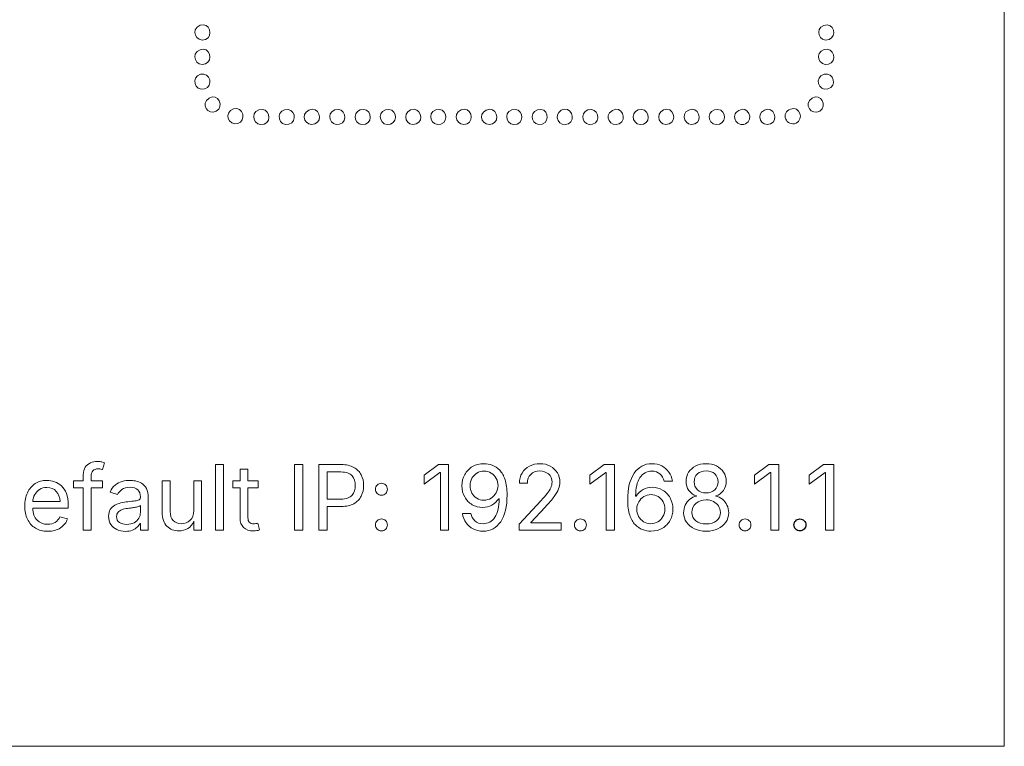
# Model space of a CAD drawing. Header units: millimetres. Extents: x -47.2 to 43.8, y -41.7 to 28.3.
# Tile 8 of 15: x 20.7 to 43.8, y -41.7 to -24.6. Entities that reach past the tile are written whole.
import ezdxf

# ---------------------------------------------------------------- set-up
doc = ezdxf.new("R2010")
doc.units = ezdxf.units.MM
doc.header["$MEASUREMENT"] = 0
doc.layers.add('Layer 1', color=7, linetype='Continuous')

msp = doc.modelspace()

# ---------------------------------------------------------------- linework, layer by layer
at = {"layer": 'Layer 1', "color": 240, "lineweight": 9}
msp.add_lwpolyline([(-47.2213, -41.6623), (43.7787, -41.6623), (43.7787, 28.3377), (-47.2213, 28.3377), (-47.2213, -41.6623)], close=True, dxfattribs=at)
at = {"layer": 'Layer 1', "lineweight": 9}
for points, knots in [([(24.9076, -24.7535), (24.6625, -24.8508), (24.8108, -25.1696), (25.0309, -25.0867), (25.2305, -25.0115), (25.1218, -24.6685), (24.9076, -24.7535)], [0, 0, 0, 0, 0.5, 0.5, 0.5, 1, 1, 1, 1]), ([(39.5405, -24.756), (39.3248, -24.8288), (39.4279, -25.1732), (39.6656, -25.0884), (39.8605, -25.0189), (39.784, -24.6737), (39.5405, -24.756)], [0, 0, 0, 0, 0.5, 0.5, 0.5, 1, 1, 1, 1]), ([(24.9061, -25.3268), (24.6661, -25.4174), (24.8092, -25.7434), (25.0285, -25.6605), (25.223, -25.5869), (25.1332, -25.241), (24.9061, -25.3268)], [0, 0, 0, 0, 0.5, 0.5, 0.5, 1, 1, 1, 1]), ([(39.55, -25.325), (39.3182, -25.401), (39.4271, -25.725), (39.6522, -25.6654), (39.8683, -25.6081), (39.7757, -25.2511), (39.55, -25.325)], [0, 0, 0, 0, 0.5, 0.5, 0.5, 1, 1, 1, 1]), ([(24.9165, -25.9031), (24.6832, -25.9686), (24.777, -26.3041), (25.0084, -26.247), (25.2303, -26.1922), (25.1442, -25.8392), (24.9165, -25.9031)], [0, 0, 0, 0, 0.5, 0.5, 0.5, 1, 1, 1, 1]), ([(39.5485, -25.9033), (39.3115, -25.9679), (39.4129, -26.3048), (39.6386, -26.247), (39.8616, -26.1899), (39.7766, -25.8412), (39.5485, -25.9033)], [0, 0, 0, 0, 0.5, 0.5, 0.5, 1, 1, 1, 1]), ([(25.1158, -26.4603), (24.8992, -26.5934), (25.0892, -26.8735), (25.2861, -26.7702), (25.4796, -26.6686), (25.3281, -26.3299), (25.1158, -26.4603)], [0, 0, 0, 0, 0.5, 0.5, 0.5, 1, 1, 1, 1]), ([(39.2678, -26.4615), (39.0459, -26.6077), (39.2575, -26.8789), (39.4465, -26.7655), (39.6393, -26.6498), (39.468, -26.3296), (39.2678, -26.4615)], [0, 0, 0, 0, 0.5, 0.5, 0.5, 1, 1, 1, 1]), ([(25.6907, -26.7162), (25.45, -26.7952), (25.5666, -27.1202), (25.7915, -27.0568), (26.0013, -26.9976), (25.919, -26.6413), (25.6907, -26.7162)], [0, 0, 0, 0, 0.5, 0.5, 0.5, 1, 1, 1, 1]), ([(26.2855, -26.7364), (26.0631, -26.8071), (26.1714, -27.1506), (26.4076, -27.0698), (26.6107, -27.0004), (26.5196, -26.662), (26.2855, -26.7364)], [0, 0, 0, 0, 0.5, 0.5, 0.5, 1, 1, 1, 1]), ([(26.8886, -26.7352), (26.6711, -26.801), (26.7505, -27.1318), (26.9879, -27.0747), (27.2028, -27.023), (27.1333, -26.6612), (26.8886, -26.7352)], [0, 0, 0, 0, 0.5, 0.5, 0.5, 1, 1, 1, 1]), ([(27.4587, -26.7416), (27.2377, -26.8418), (27.38, -27.1559), (27.6014, -27.0674), (27.8027, -26.9869), (27.6858, -26.6386), (27.4587, -26.7416)], [0, 0, 0, 0, 0.5, 0.5, 0.5, 1, 1, 1, 1]), ([(28.0708, -26.7358), (27.8462, -26.8066), (27.9568, -27.1407), (28.1747, -27.0759), (28.3962, -27.0102), (28.3092, -26.6607), (28.0708, -26.7358)], [0, 0, 0, 0, 0.5, 0.5, 0.5, 1, 1, 1, 1]), ([(28.6636, -26.7376), (28.4427, -26.8135), (28.5511, -27.1464), (28.785, -27.071), (28.9896, -27.005), (28.9042, -26.6549), (28.6636, -26.7376)], [0, 0, 0, 0, 0.5, 0.5, 0.5, 1, 1, 1, 1]), ([(29.2534, -26.7369), (29.0325, -26.8103), (29.1394, -27.1491), (29.3768, -27.07), (29.5731, -27.0046), (29.4962, -26.6564), (29.2534, -26.7369)], [0, 0, 0, 0, 0.5, 0.5, 0.5, 1, 1, 1, 1]), ([(29.8462, -26.7385), (29.6258, -26.8214), (29.7477, -27.1572), (29.9786, -27.0681), (30.177, -26.9915), (30.0762, -26.652), (29.8462, -26.7385)], [0, 0, 0, 0, 0.5, 0.5, 0.5, 1, 1, 1, 1]), ([(30.4365, -26.738), (30.2212, -26.8129), (30.3209, -27.1444), (30.5576, -27.0716), (30.7654, -27.0077), (30.6797, -26.6534), (30.4365, -26.738)], [0, 0, 0, 0, 0.5, 0.5, 0.5, 1, 1, 1, 1]), ([(31.0284, -26.739), (30.8055, -26.833), (30.9455, -27.163), (31.1712, -27.065), (31.3642, -26.9811), (31.2541, -26.6438), (31.0284, -26.739)], [0, 0, 0, 0, 0.5, 0.5, 0.5, 1, 1, 1, 1]), ([(31.6223, -26.7423), (31.3998, -26.8437), (31.5465, -27.1542), (31.7644, -27.0676), (31.9677, -26.9868), (31.8487, -26.639), (31.6223, -26.7423)], [0, 0, 0, 0, 0.5, 0.5, 0.5, 1, 1, 1, 1]), ([(32.2215, -26.7372), (31.9985, -26.8135), (32.1108, -27.1481), (32.3444, -27.0703), (32.544, -27.0038), (32.4622, -26.6548), (32.2215, -26.7372)], [0, 0, 0, 0, 0.5, 0.5, 0.5, 1, 1, 1, 1]), ([(32.824, -26.7356), (32.6018, -26.8059), (32.7008, -27.1432), (32.9355, -27.0721), (33.1424, -27.0095), (33.06, -26.661), (32.824, -26.7356)], [0, 0, 0, 0, 0.5, 0.5, 0.5, 1, 1, 1, 1]), ([(33.3815, -26.744), (33.178, -26.8618), (33.3354, -27.1641), (33.5473, -27.0641), (33.7472, -26.9697), (33.5975, -26.6191), (33.3815, -26.744)], [0, 0, 0, 0, 0.5, 0.5, 0.5, 1, 1, 1, 1]), ([(34.0069, -26.7366), (33.7898, -26.8059), (33.883, -27.1369), (34.1176, -27.0732), (34.3305, -27.0154), (34.2473, -26.6599), (34.0069, -26.7366)], [0, 0, 0, 0, 0.5, 0.5, 0.5, 1, 1, 1, 1]), ([(34.5817, -26.7487), (34.358, -26.8808), (34.5468, -27.1568), (34.7418, -27.0631), (34.9415, -26.9671), (34.7952, -26.6227), (34.5817, -26.7487)], [0, 0, 0, 0, 0.5, 0.5, 0.5, 1, 1, 1, 1]), ([(35.1895, -26.7376), (34.9704, -26.8135), (35.0766, -27.1461), (35.3118, -27.071), (35.5152, -27.0061), (35.4233, -26.6566), (35.1895, -26.7376)], [0, 0, 0, 0, 0.5, 0.5, 0.5, 1, 1, 1, 1]), ([(35.7818, -26.7389), (35.562, -26.8307), (35.6898, -27.1516), (35.9142, -27.0686), (36.1168, -26.9937), (36.0104, -26.6434), (35.7818, -26.7389)], [0, 0, 0, 0, 0.5, 0.5, 0.5, 1, 1, 1, 1]), ([(36.375, -26.7415), (36.153, -26.8399), (36.296, -27.157), (36.5175, -27.0669), (36.7132, -26.9874), (36.6001, -26.6416), (36.375, -26.7415)], [0, 0, 0, 0, 0.5, 0.5, 0.5, 1, 1, 1, 1]), ([(36.9746, -26.7368), (36.7548, -26.8079), (36.8572, -27.1484), (37.097, -27.0705), (37.297, -27.0056), (37.2175, -26.6581), (36.9746, -26.7368)], [0, 0, 0, 0, 0.5, 0.5, 0.5, 1, 1, 1, 1]), ([(37.5493, -26.7492), (37.485, -26.7887), (37.415, -26.8547), (37.4643, -26.9732), (37.4971, -27.0517), (37.599, -27.1155), (37.7086, -27.0636), (37.9152, -26.9657), (37.7572, -26.6216), (37.5493, -26.7492)], [0, 0, 0, 0, 0.3333333, 0.3333333, 0.3333333, 0.6666667, 0.6666667, 0.6666667, 1, 1, 1, 1]), ([(38.1482, -26.7423), (37.9278, -26.8436), (38.0711, -27.1541), (38.2904, -27.0677), (38.4919, -26.9882), (38.3764, -26.6373), (38.1482, -26.7423)], [0, 0, 0, 0, 0.5, 0.5, 0.5, 1, 1, 1, 1]), ([(38.7601, -26.7206), (38.6485, -26.7637), (38.6116, -26.8527), (38.6493, -26.9533), (38.6802, -27.0354), (38.7839, -27.0958), (38.8913, -27.0488), (39.0863, -26.9634), (38.9762, -26.6372), (38.7601, -26.7206)], [0, 0, 0, 0, 0.3333333, 0.3333333, 0.3333333, 0.6666667, 0.6666667, 0.6666667, 1, 1, 1, 1]), ([(22.6154, -35.4408), (22.6154, -35.4408), (22.6154, -35.5999), (22.6154, -35.5999), (22.6154, -35.5999), (22.3487, -35.5999), (22.3487, -35.5999), (22.3487, -35.5999), (22.3487, -36.5962), (22.3487, -36.5962), (22.3487, -36.5962), (22.1628, -36.5962), (22.1628, -36.5962), (22.1628, -36.5962), (22.1628, -35.5999), (22.1628, -35.5999), (22.1628, -35.5999), (21.9356, -35.5999), (21.9356, -35.5999), (21.9356, -35.5999), (21.9356, -35.4408), (21.9356, -35.4408), (21.9356, -35.4408), (22.1628, -35.4408), (22.1628, -35.4408), (22.1628, -35.4408), (22.1628, -35.2867), (22.1628, -35.2867), (22.1628, -35.22), (22.1787, -35.1639), (22.2097, -35.1191), (22.2411, -35.0743), (22.282, -35.0408), (22.3325, -35.0178), (22.3826, -34.9953), (22.4359, -34.984), (22.4916, -34.984), (22.5357, -34.984), (22.572, -34.9875), (22.601, -34.9946), (22.6299, -35.002), (22.6514, -35.0087), (22.6652, -35.015), (22.6652, -35.015), (22.6133, -35.1741), (22.6133, -35.1741), (22.6038, -35.1706), (22.5914, -35.1667), (22.5759, -35.1628), (22.5604, -35.1586), (22.5396, -35.1565), (22.5131, -35.1565), (22.456, -35.1565), (22.4143, -35.171), (22.3882, -35.2002), (22.3621, -35.2295), (22.3487, -35.2722), (22.3487, -35.3279), (22.3487, -35.3279), (22.3487, -35.4408), (22.3487, -35.4408), (22.3487, -35.4408), (22.6154, -35.4408), (22.6154, -35.4408)], [0, 0, 0, 0, 0.047619, 0.047619, 0.047619, 0.0952381, 0.0952381, 0.0952381, 0.1428571, 0.1428571, 0.1428571, 0.1904762, 0.1904762, 0.1904762, 0.2380952, 0.2380952, 0.2380952, 0.2857143, 0.2857143, 0.2857143, 0.3333333, 0.3333333, 0.3333333, 0.3809524, 0.3809524, 0.3809524, 0.4285714, 0.4285714, 0.4285714, 0.4761905, 0.4761905, 0.4761905, 0.5238095, 0.5238095, 0.5238095, 0.5714286, 0.5714286, 0.5714286, 0.6190476, 0.6190476, 0.6190476, 0.6666667, 0.6666667, 0.6666667, 0.7142857, 0.7142857, 0.7142857, 0.7619048, 0.7619048, 0.7619048, 0.8095238, 0.8095238, 0.8095238, 0.8571429, 0.8571429, 0.8571429, 0.9047619, 0.9047619, 0.9047619, 0.952381, 0.952381, 0.952381, 1, 1, 1, 1]), ([(25.4547, -35.0563), (25.4547, -35.0563), (25.4547, -36.5962), (25.4547, -36.5962), (25.4547, -36.5962), (25.2687, -36.5962), (25.2687, -36.5962), (25.2687, -36.5962), (25.2687, -35.0563), (25.2687, -35.0563), (25.2687, -35.0563), (25.4547, -35.0563), (25.4547, -35.0563)], [0, 0, 0, 0, 0.25, 0.25, 0.25, 0.5, 0.5, 0.5, 0.75, 0.75, 0.75, 1, 1, 1, 1]), ([(27.3194, -35.0563), (27.3194, -35.0563), (27.3194, -36.5962), (27.3194, -36.5962), (27.3194, -36.5962), (27.1229, -36.5962), (27.1229, -36.5962), (27.1229, -36.5962), (27.1229, -35.0563), (27.1229, -35.0563), (27.1229, -35.0563), (27.3194, -35.0563), (27.3194, -35.0563)], [0, 0, 0, 0, 0.25, 0.25, 0.25, 0.5, 0.5, 0.5, 0.75, 0.75, 0.75, 1, 1, 1, 1]), ([(27.6912, -36.5962), (27.6912, -36.5962), (27.6912, -35.0563), (27.6912, -35.0563), (27.6912, -35.0563), (28.2186, -35.0563), (28.2186, -35.0563), (28.3382, -35.0563), (28.437, -35.0782), (28.5146, -35.1219), (28.5922, -35.1657), (28.6497, -35.2242), (28.6871, -35.298), (28.7249, -35.3717), (28.7436, -35.4546), (28.7436, -35.546), (28.7436, -35.6377), (28.7249, -35.7209), (28.6871, -35.795), (28.6497, -35.8695), (28.5922, -35.9287), (28.515, -35.9728), (28.4381, -36.0169), (28.3393, -36.0392), (28.2193, -36.0392), (28.2193, -36.0392), (27.8877, -36.0392), (27.8877, -36.0392), (27.8877, -36.0392), (27.8877, -36.5962), (27.8877, -36.5962), (27.8877, -36.5962), (27.6912, -36.5962), (27.6912, -36.5962)], [0, 0, 0, 0, 0.0909091, 0.0909091, 0.0909091, 0.1818182, 0.1818182, 0.1818182, 0.2727273, 0.2727273, 0.2727273, 0.3636364, 0.3636364, 0.3636364, 0.4545455, 0.4545455, 0.4545455, 0.5454545, 0.5454545, 0.5454545, 0.6363636, 0.6363636, 0.6363636, 0.7272727, 0.7272727, 0.7272727, 0.8181818, 0.8181818, 0.8181818, 0.9090909, 0.9090909, 0.9090909, 1, 1, 1, 1]), ([(30.7376, -35.0563), (30.7376, -35.0563), (30.7376, -36.5962), (30.7376, -36.5962), (30.7376, -36.5962), (30.5442, -36.5962), (30.5442, -36.5962), (30.5442, -36.5962), (30.5442, -35.238), (30.5442, -35.238), (30.5442, -35.238), (30.534, -35.238), (30.534, -35.238), (30.534, -35.238), (30.1618, -35.5142), (30.1618, -35.5142), (30.1618, -35.5142), (30.1618, -35.3032), (30.1618, -35.3032), (30.1618, -35.3032), (30.4966, -35.0563), (30.4966, -35.0563), (30.4966, -35.0563), (30.7376, -35.0563), (30.7376, -35.0563)], [0, 0, 0, 0, 0.125, 0.125, 0.125, 0.25, 0.25, 0.25, 0.375, 0.375, 0.375, 0.5, 0.5, 0.5, 0.625, 0.625, 0.625, 0.75, 0.75, 0.75, 0.875, 0.875, 0.875, 1, 1, 1, 1]), ([(31.5469, -36.617), (31.4594, -36.617), (31.3814, -36.5997), (31.3133, -36.5652), (31.2449, -36.5306), (31.1891, -36.4826), (31.1458, -36.4205), (31.1024, -36.3584), (31.0745, -36.2865), (31.0621, -36.2046), (31.0621, -36.2046), (31.2562, -36.2046), (31.2562, -36.2046), (31.272, -36.2727), (31.3042, -36.3295), (31.3525, -36.375), (31.4008, -36.4205), (31.4654, -36.4431), (31.5469, -36.4431), (31.664, -36.4431), (31.7564, -36.3919), (31.8242, -36.2896), (31.8922, -36.1873), (31.9261, -36.043), (31.9261, -35.8561), (31.9261, -35.8561), (31.9138, -35.8561), (31.9138, -35.8561), (31.8725, -35.9189), (31.8189, -35.969), (31.7536, -36.006), (31.688, -36.0434), (31.615, -36.0617), (31.5342, -36.0617), (31.446, -36.0617), (31.3652, -36.0399), (31.2915, -35.9961), (31.2177, -35.9524), (31.1588, -35.892), (31.1151, -35.8155), (31.0713, -35.7386), (31.0494, -35.6507), (31.0494, -35.5523), (31.0494, -35.4567), (31.0713, -35.3692), (31.1147, -35.2902), (31.1581, -35.2115), (31.2188, -35.1487), (31.2971, -35.1022), (31.3754, -35.0556), (31.4671, -35.0334), (31.5726, -35.0355), (31.6361, -35.0362), (31.6993, -35.0485), (31.7628, -35.0722), (31.8263, -35.0962), (31.8841, -35.135), (31.9363, -35.1897), (31.9889, -35.244), (32.0309, -35.3181), (32.0626, -35.4119), (32.094, -35.5054), (32.1099, -35.6232), (32.1099, -35.7654), (32.1099, -36.0374), (32.0598, -36.2473), (31.9593, -36.3951), (31.8584, -36.5429), (31.7211, -36.617), (31.5469, -36.617)], [0, 0, 0, 0, 0.0434783, 0.0434783, 0.0434783, 0.0869565, 0.0869565, 0.0869565, 0.1304348, 0.1304348, 0.1304348, 0.173913, 0.173913, 0.173913, 0.2173913, 0.2173913, 0.2173913, 0.2608696, 0.2608696, 0.2608696, 0.3043478, 0.3043478, 0.3043478, 0.3478261, 0.3478261, 0.3478261, 0.3913043, 0.3913043, 0.3913043, 0.4347826, 0.4347826, 0.4347826, 0.4782609, 0.4782609, 0.4782609, 0.5217391, 0.5217391, 0.5217391, 0.5652174, 0.5652174, 0.5652174, 0.6086957, 0.6086957, 0.6086957, 0.6521739, 0.6521739, 0.6521739, 0.6956522, 0.6956522, 0.6956522, 0.7391304, 0.7391304, 0.7391304, 0.7826087, 0.7826087, 0.7826087, 0.826087, 0.826087, 0.826087, 0.8695652, 0.8695652, 0.8695652, 0.9130435, 0.9130435, 0.9130435, 0.9565217, 0.9565217, 0.9565217, 1, 1, 1, 1]), ([(32.3953, -36.5962), (32.3953, -36.5962), (32.3953, -36.4547), (32.3953, -36.4547), (32.3953, -36.4547), (32.9068, -35.8995), (32.9068, -35.8995), (32.964, -35.8377), (33.0116, -35.783), (33.0497, -35.7361), (33.0875, -35.6895), (33.116, -35.6447), (33.1354, -35.6024), (33.1548, -35.5601), (33.1644, -35.5153), (33.1644, -35.4676), (33.1644, -35.3869), (33.1365, -35.3234), (33.0811, -35.2764), (33.0257, -35.2295), (32.9569, -35.2062), (32.8751, -35.2062), (32.7876, -35.2062), (32.7177, -35.2323), (32.6655, -35.2846), (32.6137, -35.3371), (32.5876, -35.4066), (32.5876, -35.4934), (32.5876, -35.4934), (32.3995, -35.4934), (32.3995, -35.4934), (32.3995, -35.4024), (32.4207, -35.3227), (32.4627, -35.2535), (32.5047, -35.1847), (32.5618, -35.1311), (32.6341, -35.093), (32.7065, -35.0545), (32.7883, -35.0355), (32.88, -35.0355), (32.9718, -35.0355), (33.0529, -35.0545), (33.1235, -35.093), (33.194, -35.1311), (33.2497, -35.1826), (33.29, -35.2475), (33.3302, -35.3121), (33.3503, -35.3847), (33.3503, -35.4655), (33.3503, -35.5213), (33.3404, -35.5756), (33.3203, -35.6282), (33.3005, -35.6811), (33.2653, -35.7407), (33.2148, -35.8077), (33.1647, -35.8744), (33.0942, -35.9559), (33.0032, -36.0526), (33.0032, -36.0526), (32.6662, -36.4113), (32.6662, -36.4113), (32.6662, -36.4113), (32.6662, -36.4237), (32.6662, -36.4237), (32.6662, -36.4237), (33.376, -36.4237), (33.376, -36.4237), (33.376, -36.4237), (33.376, -36.5962), (33.376, -36.5962), (33.376, -36.5962), (32.3953, -36.5962), (32.3953, -36.5962)], [0, 0, 0, 0, 0.0416667, 0.0416667, 0.0416667, 0.0833333, 0.0833333, 0.0833333, 0.125, 0.125, 0.125, 0.1666667, 0.1666667, 0.1666667, 0.2083333, 0.2083333, 0.2083333, 0.25, 0.25, 0.25, 0.2916667, 0.2916667, 0.2916667, 0.3333333, 0.3333333, 0.3333333, 0.375, 0.375, 0.375, 0.4166667, 0.4166667, 0.4166667, 0.4583333, 0.4583333, 0.4583333, 0.5, 0.5, 0.5, 0.5416667, 0.5416667, 0.5416667, 0.5833333, 0.5833333, 0.5833333, 0.625, 0.625, 0.625, 0.6666667, 0.6666667, 0.6666667, 0.7083333, 0.7083333, 0.7083333, 0.75, 0.75, 0.75, 0.7916667, 0.7916667, 0.7916667, 0.8333333, 0.8333333, 0.8333333, 0.875, 0.875, 0.875, 0.9166667, 0.9166667, 0.9166667, 0.9583333, 0.9583333, 0.9583333, 1, 1, 1, 1]), ([(34.6288, -35.0563), (34.6288, -35.0563), (34.6288, -36.5962), (34.6288, -36.5962), (34.6288, -36.5962), (34.4354, -36.5962), (34.4354, -36.5962), (34.4354, -36.5962), (34.4354, -35.238), (34.4354, -35.238), (34.4354, -35.238), (34.4252, -35.238), (34.4252, -35.238), (34.4252, -35.238), (34.053, -35.5142), (34.053, -35.5142), (34.053, -35.5142), (34.053, -35.3032), (34.053, -35.3032), (34.053, -35.3032), (34.3878, -35.0563), (34.3878, -35.0563), (34.3878, -35.0563), (34.6288, -35.0563), (34.6288, -35.0563)], [0, 0, 0, 0, 0.125, 0.125, 0.125, 0.25, 0.25, 0.25, 0.375, 0.375, 0.375, 0.5, 0.5, 0.5, 0.625, 0.625, 0.625, 0.75, 0.75, 0.75, 0.875, 0.875, 0.875, 1, 1, 1, 1]), ([(35.4825, -36.617), (35.4183, -36.617), (35.3541, -36.605), (35.2903, -36.5817), (35.226, -36.5585), (35.1678, -36.5189), (35.1149, -36.4639), (35.0624, -36.4089), (35.02, -36.3341), (34.9883, -36.2395), (34.9565, -36.1453), (34.9406, -36.0272), (34.9406, -35.885), (34.9406, -35.6144), (34.9914, -35.4052), (35.0927, -35.2574), (35.1939, -35.1096), (35.3319, -35.0355), (35.5062, -35.0355), (35.5922, -35.0355), (35.6695, -35.0528), (35.7376, -35.0873), (35.806, -35.1216), (35.8618, -35.1695), (35.9052, -35.2309), (35.9485, -35.2923), (35.9764, -35.3632), (35.9888, -35.4437), (35.9888, -35.4437), (35.7965, -35.4437), (35.7965, -35.4437), (35.7792, -35.377), (35.7468, -35.3212), (35.6984, -35.2764), (35.6501, -35.2316), (35.5862, -35.2091), (35.5062, -35.2091), (35.3876, -35.2091), (35.2948, -35.2602), (35.2275, -35.3625), (35.1604, -35.4648), (35.1269, -35.6088), (35.1269, -35.7943), (35.1269, -35.7943), (35.1393, -35.7943), (35.1393, -35.7943), (35.1805, -35.7301), (35.2342, -35.68), (35.3001, -35.6437), (35.3657, -35.6077), (35.4388, -35.5894), (35.5185, -35.5894), (35.6067, -35.5894), (35.6875, -35.6112), (35.7605, -35.6546), (35.8335, -35.698), (35.8917, -35.7583), (35.9355, -35.8349), (35.9792, -35.9118), (36.0011, -36), (36.0011, -36.0991), (36.0011, -36.1947), (35.9799, -36.2819), (35.9373, -36.3602), (35.8946, -36.4382), (35.8342, -36.5006), (35.7563, -36.5472), (35.6783, -36.5937), (35.5873, -36.617), (35.4825, -36.617)], [0, 0, 0, 0, 0.0434783, 0.0434783, 0.0434783, 0.0869565, 0.0869565, 0.0869565, 0.1304348, 0.1304348, 0.1304348, 0.173913, 0.173913, 0.173913, 0.2173913, 0.2173913, 0.2173913, 0.2608696, 0.2608696, 0.2608696, 0.3043478, 0.3043478, 0.3043478, 0.3478261, 0.3478261, 0.3478261, 0.3913043, 0.3913043, 0.3913043, 0.4347826, 0.4347826, 0.4347826, 0.4782609, 0.4782609, 0.4782609, 0.5217391, 0.5217391, 0.5217391, 0.5652174, 0.5652174, 0.5652174, 0.6086957, 0.6086957, 0.6086957, 0.6521739, 0.6521739, 0.6521739, 0.6956522, 0.6956522, 0.6956522, 0.7391304, 0.7391304, 0.7391304, 0.7826087, 0.7826087, 0.7826087, 0.826087, 0.826087, 0.826087, 0.8695652, 0.8695652, 0.8695652, 0.9130435, 0.9130435, 0.9130435, 0.9565217, 0.9565217, 0.9565217, 1, 1, 1, 1]), ([(36.7815, -36.617), (36.6777, -36.617), (36.5857, -36.5983), (36.5063, -36.5616), (36.4266, -36.5246), (36.3645, -36.4738), (36.32, -36.4092), (36.2756, -36.3443), (36.2533, -36.2702), (36.2533, -36.187), (36.2533, -36.1221), (36.2667, -36.0621), (36.2929, -36.0067), (36.319, -35.951), (36.3549, -35.9047), (36.4001, -35.8677), (36.4456, -35.8303), (36.4971, -35.8067), (36.5543, -35.7961), (36.5543, -35.7961), (36.5543, -35.788), (36.5543, -35.788), (36.4791, -35.7686), (36.4195, -35.7269), (36.3754, -35.6627), (36.3313, -35.5989), (36.3094, -35.5262), (36.3094, -35.4447), (36.3094, -35.3664), (36.3295, -35.2962), (36.3705, -35.2345), (36.411, -35.1727), (36.4668, -35.1244), (36.5377, -35.0888), (36.6086, -35.0531), (36.6901, -35.0355), (36.7815, -35.0355), (36.8718, -35.0355), (36.9526, -35.0531), (37.0235, -35.0888), (37.0944, -35.1244), (37.1505, -35.1727), (37.1914, -35.2345), (37.2323, -35.2962), (37.2528, -35.3664), (37.2528, -35.4447), (37.2528, -35.5262), (37.2306, -35.5989), (37.1861, -35.6627), (37.1417, -35.7269), (37.0831, -35.7686), (37.0101, -35.788), (37.0101, -35.788), (37.0101, -35.7961), (37.0101, -35.7961), (37.0658, -35.8067), (37.1166, -35.8303), (37.1621, -35.8677), (37.2076, -35.9047), (37.2436, -35.951), (37.2704, -36.0067), (37.2972, -36.0621), (37.3106, -36.1221), (37.3106, -36.187), (37.3106, -36.2702), (37.2884, -36.3443), (37.2433, -36.4092), (37.1981, -36.4738), (37.1357, -36.5246), (37.0559, -36.5616), (36.9765, -36.5983), (36.8848, -36.617), (36.7815, -36.617)], [0, 0, 0, 0, 0.0416667, 0.0416667, 0.0416667, 0.0833333, 0.0833333, 0.0833333, 0.125, 0.125, 0.125, 0.1666667, 0.1666667, 0.1666667, 0.2083333, 0.2083333, 0.2083333, 0.25, 0.25, 0.25, 0.2916667, 0.2916667, 0.2916667, 0.3333333, 0.3333333, 0.3333333, 0.375, 0.375, 0.375, 0.4166667, 0.4166667, 0.4166667, 0.4583333, 0.4583333, 0.4583333, 0.5, 0.5, 0.5, 0.5416667, 0.5416667, 0.5416667, 0.5833333, 0.5833333, 0.5833333, 0.625, 0.625, 0.625, 0.6666667, 0.6666667, 0.6666667, 0.7083333, 0.7083333, 0.7083333, 0.75, 0.75, 0.75, 0.7916667, 0.7916667, 0.7916667, 0.8333333, 0.8333333, 0.8333333, 0.875, 0.875, 0.875, 0.9166667, 0.9166667, 0.9166667, 0.9583333, 0.9583333, 0.9583333, 1, 1, 1, 1]), ([(38.4911, -35.0563), (38.4911, -35.0563), (38.4911, -36.5962), (38.4911, -36.5962), (38.4911, -36.5962), (38.2977, -36.5962), (38.2977, -36.5962), (38.2977, -36.5962), (38.2977, -35.238), (38.2977, -35.238), (38.2977, -35.238), (38.2875, -35.238), (38.2875, -35.238), (38.2875, -35.238), (37.9153, -35.5142), (37.9153, -35.5142), (37.9153, -35.5142), (37.9153, -35.3032), (37.9153, -35.3032), (37.9153, -35.3032), (38.2501, -35.0563), (38.2501, -35.0563), (38.2501, -35.0563), (38.4911, -35.0563), (38.4911, -35.0563)], [0, 0, 0, 0, 0.125, 0.125, 0.125, 0.25, 0.25, 0.25, 0.375, 0.375, 0.375, 0.5, 0.5, 0.5, 0.625, 0.625, 0.625, 0.75, 0.75, 0.75, 0.875, 0.875, 0.875, 1, 1, 1, 1]), ([(39.7788, -35.0563), (39.7788, -35.0563), (39.7788, -36.5962), (39.7788, -36.5962), (39.7788, -36.5962), (39.5854, -36.5962), (39.5854, -36.5962), (39.5854, -36.5962), (39.5854, -35.238), (39.5854, -35.238), (39.5854, -35.238), (39.5752, -35.238), (39.5752, -35.238), (39.5752, -35.238), (39.203, -35.5142), (39.203, -35.5142), (39.203, -35.5142), (39.203, -35.3032), (39.203, -35.3032), (39.203, -35.3032), (39.5378, -35.0563), (39.5378, -35.0563), (39.5378, -35.0563), (39.7788, -35.0563), (39.7788, -35.0563)], [0, 0, 0, 0, 0.125, 0.125, 0.125, 0.25, 0.25, 0.25, 0.375, 0.375, 0.375, 0.5, 0.5, 0.5, 0.625, 0.625, 0.625, 0.75, 0.75, 0.75, 0.875, 0.875, 0.875, 1, 1, 1, 1]), ([(26.2671, -35.4408), (26.2671, -35.4408), (26.2671, -35.5999), (26.2671, -35.5999), (26.2671, -35.5999), (26.0293, -35.5999), (26.0293, -35.5999), (26.0293, -35.5999), (26.0293, -36.2963), (26.0293, -36.2963), (26.0293, -36.3482), (26.0399, -36.3859), (26.0607, -36.4096), (26.0819, -36.4336), (26.1168, -36.4452), (26.1658, -36.4452), (26.1775, -36.4452), (26.1926, -36.4438), (26.2106, -36.441), (26.229, -36.4385), (26.2456, -36.4357), (26.2607, -36.4329), (26.2607, -36.4329), (26.2992, -36.5898), (26.2992, -36.5898), (26.2798, -36.5969), (26.2579, -36.6022), (26.2336, -36.6054), (26.2089, -36.6089), (26.1849, -36.6107), (26.1605, -36.6107), (26.0607, -36.6107), (25.9827, -36.5842), (25.927, -36.5316), (25.8713, -36.4787), (25.8434, -36.4053), (25.8434, -36.3108), (25.8434, -36.3108), (25.8434, -35.5999), (25.8434, -35.5999), (25.8434, -35.5999), (25.6698, -35.5999), (25.6698, -35.5999), (25.6698, -35.5999), (25.6698, -35.4408), (25.6698, -35.4408), (25.6698, -35.4408), (25.8434, -35.4408), (25.8434, -35.4408), (25.8434, -35.4408), (25.8434, -35.1657), (25.8434, -35.1657), (25.8434, -35.1657), (26.0293, -35.1657), (26.0293, -35.1657), (26.0293, -35.1657), (26.0293, -35.4408), (26.0293, -35.4408), (26.0293, -35.4408), (26.2671, -35.4408), (26.2671, -35.4408)], [0, 0, 0, 0, 0.05, 0.05, 0.05, 0.1, 0.1, 0.1, 0.15, 0.15, 0.15, 0.2, 0.2, 0.2, 0.25, 0.25, 0.25, 0.3, 0.3, 0.3, 0.35, 0.35, 0.35, 0.4, 0.4, 0.4, 0.45, 0.45, 0.45, 0.5, 0.5, 0.5, 0.55, 0.55, 0.55, 0.6, 0.6, 0.6, 0.65, 0.65, 0.65, 0.7, 0.7, 0.7, 0.75, 0.75, 0.75, 0.8, 0.8, 0.8, 0.85, 0.85, 0.85, 0.9, 0.9, 0.9, 0.95, 0.95, 0.95, 1, 1, 1, 1]), ([(27.8877, -35.8666), (27.8877, -35.8666), (28.2102, -35.8666), (28.2102, -35.8666), (28.3322, -35.8666), (28.419, -35.836), (28.4705, -35.7749), (28.5224, -35.7139), (28.5481, -35.6377), (28.5481, -35.546), (28.5481, -35.4553), (28.5224, -35.3795), (28.4705, -35.3191), (28.419, -35.2588), (28.3315, -35.2288), (28.208, -35.2288), (28.208, -35.2288), (27.8877, -35.2288), (27.8877, -35.2288), (27.8877, -35.2288), (27.8877, -35.8666), (27.8877, -35.8666)], [0, 0, 0, 0, 0.1428571, 0.1428571, 0.1428571, 0.2857143, 0.2857143, 0.2857143, 0.4285714, 0.4285714, 0.4285714, 0.5714286, 0.5714286, 0.5714286, 0.7142857, 0.7142857, 0.7142857, 0.8571429, 0.8571429, 0.8571429, 1, 1, 1, 1]), ([(31.5634, -35.8903), (31.6259, -35.8903), (31.6823, -35.8744), (31.7328, -35.8423), (31.7832, -35.8102), (31.8231, -35.7679), (31.8531, -35.7157), (31.8831, -35.6631), (31.8982, -35.607), (31.8982, -35.547), (31.8982, -35.4878), (31.8838, -35.4327), (31.8552, -35.3812), (31.8266, -35.3301), (31.7878, -35.2881), (31.7384, -35.2563), (31.689, -35.2242), (31.6329, -35.208), (31.5694, -35.208), (31.5074, -35.208), (31.452, -35.2235), (31.4026, -35.2542), (31.3532, -35.2849), (31.314, -35.3262), (31.2851, -35.378), (31.2562, -35.4303), (31.2417, -35.4878), (31.2417, -35.5513), (31.2417, -35.6141), (31.2558, -35.6708), (31.2837, -35.7224), (31.3116, -35.7735), (31.3497, -35.8144), (31.398, -35.8448), (31.446, -35.8751), (31.5014, -35.8903), (31.5634, -35.8903)], [0, 0, 0, 0, 0.0833333, 0.0833333, 0.0833333, 0.1666667, 0.1666667, 0.1666667, 0.25, 0.25, 0.25, 0.3333333, 0.3333333, 0.3333333, 0.4166667, 0.4166667, 0.4166667, 0.5, 0.5, 0.5, 0.5833333, 0.5833333, 0.5833333, 0.6666667, 0.6666667, 0.6666667, 0.75, 0.75, 0.75, 0.8333333, 0.8333333, 0.8333333, 0.9166667, 0.9166667, 0.9166667, 1, 1, 1, 1]), ([(36.7815, -35.7199), (36.863, -35.7199), (36.93, -35.6959), (36.9833, -35.6479), (37.0362, -35.5999), (37.0626, -35.5371), (37.0626, -35.4592), (37.0626, -35.3823), (37.0369, -35.3205), (36.9854, -35.2743), (36.9335, -35.2281), (36.8658, -35.2052), (36.7815, -35.2052), (36.6961, -35.2052), (36.6276, -35.2281), (36.5765, -35.2743), (36.525, -35.3205), (36.4996, -35.3823), (36.4996, -35.4592), (36.4996, -35.5371), (36.5257, -35.5999), (36.5779, -35.6479), (36.6305, -35.6959), (36.6982, -35.7199), (36.7815, -35.7199)], [0, 0, 0, 0, 0.125, 0.125, 0.125, 0.25, 0.25, 0.25, 0.375, 0.375, 0.375, 0.5, 0.5, 0.5, 0.625, 0.625, 0.625, 0.75, 0.75, 0.75, 0.875, 0.875, 0.875, 1, 1, 1, 1]), ([(21.3299, -36.6209), (21.2181, -36.6209), (21.1221, -36.5962), (21.041, -36.5465), (20.9602, -36.4971), (20.8978, -36.4276), (20.854, -36.3387), (20.8103, -36.2501), (20.7884, -36.1464), (20.7884, -36.0279), (20.7884, -35.9093), (20.8096, -35.8049), (20.8523, -35.7146), (20.8949, -35.6243), (20.9556, -35.5537), (21.0339, -35.5026), (21.1119, -35.4518), (21.2033, -35.4264), (21.308, -35.4264), (21.3694, -35.4264), (21.4301, -35.4362), (21.4894, -35.4567), (21.549, -35.4772), (21.6033, -35.5096), (21.6517, -35.5548), (21.7003, -35.5999), (21.7391, -35.6596), (21.7681, -35.7333), (21.797, -35.807), (21.8115, -35.8973), (21.8115, -36.0039), (21.8115, -36.0039), (21.8115, -36.0815), (21.8115, -36.0815), (21.8115, -36.0815), (20.9764, -36.0815), (20.9764, -36.0815), (20.9814, -36.2021), (21.0159, -36.2946), (21.0802, -36.3591), (21.1447, -36.4233), (21.2283, -36.4558), (21.331, -36.4558), (21.3991, -36.4558), (21.458, -36.4406), (21.507, -36.4106), (21.5564, -36.3806), (21.5917, -36.3366), (21.6132, -36.278), (21.6132, -36.278), (21.7928, -36.3274), (21.7928, -36.3274), (21.766, -36.4149), (21.7116, -36.4858), (21.6301, -36.5398), (21.5483, -36.5941), (21.4485, -36.6209), (21.3299, -36.6209)], [0, 0, 0, 0, 0.0526316, 0.0526316, 0.0526316, 0.1052632, 0.1052632, 0.1052632, 0.1578947, 0.1578947, 0.1578947, 0.2105263, 0.2105263, 0.2105263, 0.2631579, 0.2631579, 0.2631579, 0.3157895, 0.3157895, 0.3157895, 0.3684211, 0.3684211, 0.3684211, 0.4210526, 0.4210526, 0.4210526, 0.4736842, 0.4736842, 0.4736842, 0.5263158, 0.5263158, 0.5263158, 0.5789474, 0.5789474, 0.5789474, 0.6315789, 0.6315789, 0.6315789, 0.6842105, 0.6842105, 0.6842105, 0.7368421, 0.7368421, 0.7368421, 0.7894737, 0.7894737, 0.7894737, 0.8421053, 0.8421053, 0.8421053, 0.8947368, 0.8947368, 0.8947368, 0.9473684, 0.9473684, 0.9473684, 1, 1, 1, 1]), ([(23.152, -36.623), (23.079, -36.623), (23.0127, -36.6093), (22.9531, -36.5817), (22.8935, -36.5542), (22.8462, -36.514), (22.8109, -36.4607), (22.776, -36.4078), (22.7583, -36.3433), (22.7583, -36.2674), (22.7583, -36.2014), (22.7714, -36.1475), (22.7975, -36.1062), (22.8236, -36.0649), (22.8585, -36.0325), (22.9023, -36.0085), (22.946, -35.9848), (22.9947, -35.9672), (23.0476, -35.9555), (23.1005, -35.9436), (23.1542, -35.9344), (23.2078, -35.9273), (23.2766, -35.9185), (23.333, -35.9118), (23.3764, -35.9069), (23.4198, -35.9019), (23.4519, -35.8938), (23.4731, -35.8822), (23.4939, -35.8702), (23.5045, -35.8504), (23.5045, -35.8222), (23.5045, -35.8222), (23.5045, -35.8158), (23.5045, -35.8158), (23.5045, -35.7442), (23.484, -35.6885), (23.4434, -35.649), (23.4029, -35.6095), (23.3425, -35.5894), (23.2625, -35.5894), (23.1792, -35.5894), (23.1139, -35.6077), (23.0674, -35.6437), (23.0205, -35.68), (22.988, -35.7185), (22.97, -35.759), (22.97, -35.759), (22.7911, -35.7001), (22.7911, -35.7001), (22.8208, -35.6299), (22.861, -35.5749), (22.9111, -35.5354), (22.9615, -35.4955), (23.0169, -35.4676), (23.0776, -35.4511), (23.1383, -35.4345), (23.1983, -35.4264), (23.2575, -35.4264), (23.296, -35.4264), (23.3401, -35.431), (23.3891, -35.4401), (23.4385, -35.4497), (23.4861, -35.468), (23.532, -35.4955), (23.5775, -35.523), (23.6156, -35.564), (23.6456, -35.6179), (23.6756, -35.6719), (23.6904, -35.7442), (23.6904, -35.8345), (23.6904, -35.8345), (23.6904, -36.5962), (23.6904, -36.5962), (23.6904, -36.5962), (23.5076, -36.5962), (23.5076, -36.5962), (23.5076, -36.5962), (23.5076, -36.4392), (23.5076, -36.4392), (23.5076, -36.4392), (23.4953, -36.4392), (23.4953, -36.4392), (23.4819, -36.466), (23.4611, -36.4935), (23.4322, -36.5225), (23.4032, -36.551), (23.3655, -36.5747), (23.3196, -36.5941), (23.2734, -36.6135), (23.2173, -36.623), (23.152, -36.623)], [0, 0, 0, 0, 0.0333333, 0.0333333, 0.0333333, 0.0666667, 0.0666667, 0.0666667, 0.1, 0.1, 0.1, 0.1333333, 0.1333333, 0.1333333, 0.1666667, 0.1666667, 0.1666667, 0.2, 0.2, 0.2, 0.2333333, 0.2333333, 0.2333333, 0.2666667, 0.2666667, 0.2666667, 0.3, 0.3, 0.3, 0.3333333, 0.3333333, 0.3333333, 0.3666667, 0.3666667, 0.3666667, 0.4, 0.4, 0.4, 0.4333333, 0.4333333, 0.4333333, 0.4666667, 0.4666667, 0.4666667, 0.5, 0.5, 0.5, 0.5333333, 0.5333333, 0.5333333, 0.5666667, 0.5666667, 0.5666667, 0.6, 0.6, 0.6, 0.6333333, 0.6333333, 0.6333333, 0.6666667, 0.6666667, 0.6666667, 0.7, 0.7, 0.7, 0.7333333, 0.7333333, 0.7333333, 0.7666667, 0.7666667, 0.7666667, 0.8, 0.8, 0.8, 0.8333333, 0.8333333, 0.8333333, 0.8666667, 0.8666667, 0.8666667, 0.9, 0.9, 0.9, 0.9333333, 0.9333333, 0.9333333, 0.9666667, 0.9666667, 0.9666667, 1, 1, 1, 1]), ([(24.4086, -36.6107), (24.2922, -36.6107), (24.198, -36.5743), (24.1257, -36.502), (24.053, -36.4297), (24.017, -36.3207), (24.017, -36.1746), (24.017, -36.1746), (24.017, -35.4408), (24.017, -35.4408), (24.017, -35.4408), (24.203, -35.4408), (24.203, -35.4408), (24.203, -35.4408), (24.203, -36.1591), (24.203, -36.1591), (24.203, -36.248), (24.2266, -36.3175), (24.2735, -36.3679), (24.3201, -36.418), (24.3839, -36.4431), (24.4644, -36.4431), (24.5473, -36.4431), (24.6164, -36.4163), (24.6718, -36.362), (24.7272, -36.308), (24.7551, -36.2318), (24.7551, -36.133), (24.7551, -36.133), (24.7551, -35.4408), (24.7551, -35.4408), (24.7551, -35.4408), (24.942, -35.4408), (24.942, -35.4408), (24.942, -35.4408), (24.942, -36.5962), (24.942, -36.5962), (24.942, -36.5962), (24.7621, -36.5962), (24.7621, -36.5962), (24.7621, -36.5962), (24.7621, -36.3803), (24.7621, -36.3803), (24.7244, -36.4643), (24.675, -36.5235), (24.6139, -36.5585), (24.5529, -36.5934), (24.4845, -36.6107), (24.4086, -36.6107)], [0, 0, 0, 0, 0.0625, 0.0625, 0.0625, 0.125, 0.125, 0.125, 0.1875, 0.1875, 0.1875, 0.25, 0.25, 0.25, 0.3125, 0.3125, 0.3125, 0.375, 0.375, 0.375, 0.4375, 0.4375, 0.4375, 0.5, 0.5, 0.5, 0.5625, 0.5625, 0.5625, 0.625, 0.625, 0.625, 0.6875, 0.6875, 0.6875, 0.75, 0.75, 0.75, 0.8125, 0.8125, 0.8125, 0.875, 0.875, 0.875, 0.9375, 0.9375, 0.9375, 1, 1, 1, 1]), ([(29.162, -35.7735), (29.1236, -35.7735), (29.0907, -35.7598), (29.0632, -35.7326), (29.0361, -35.7054), (29.0227, -35.6726), (29.0227, -35.6342), (29.0227, -35.5954), (29.0361, -35.5625), (29.0632, -35.5354), (29.0907, -35.5082), (29.1236, -35.4945), (29.162, -35.4945), (29.2008, -35.4945), (29.2336, -35.5082), (29.2608, -35.5354), (29.2879, -35.5625), (29.3017, -35.5954), (29.3017, -35.6342), (29.3017, -35.6726), (29.2879, -35.7054), (29.2608, -35.7326), (29.2336, -35.7598), (29.2008, -35.7735), (29.162, -35.7735)], [0, 0, 0, 0, 0.125, 0.125, 0.125, 0.25, 0.25, 0.25, 0.375, 0.375, 0.375, 0.5, 0.5, 0.5, 0.625, 0.625, 0.625, 0.75, 0.75, 0.75, 0.875, 0.875, 0.875, 1, 1, 1, 1]), ([(20.9775, -35.9245), (20.9775, -35.9245), (21.6224, -35.9245), (21.6224, -35.9245), (21.6136, -35.8257), (21.5825, -35.7456), (21.5299, -35.6843), (21.477, -35.6225), (21.4033, -35.5915), (21.308, -35.5915), (21.2421, -35.5915), (21.1849, -35.607), (21.1369, -35.638), (21.0893, -35.6691), (21.0516, -35.7097), (21.0241, -35.7601), (20.9965, -35.8102), (20.981, -35.8652), (20.9775, -35.9245)], [0, 0, 0, 0, 0.1666667, 0.1666667, 0.1666667, 0.3333333, 0.3333333, 0.3333333, 0.5, 0.5, 0.5, 0.6666667, 0.6666667, 0.6666667, 0.8333333, 0.8333333, 0.8333333, 1, 1, 1, 1]), ([(35.4825, -36.4442), (35.5443, -36.4442), (35.6003, -36.4286), (35.6497, -36.3976), (35.6995, -36.3669), (35.7386, -36.3253), (35.7676, -36.2731), (35.7965, -36.2212), (35.811, -36.163), (35.811, -36.0991), (35.811, -36.0363), (35.7972, -35.9792), (35.7693, -35.928), (35.7411, -35.8765), (35.703, -35.836), (35.654, -35.8056), (35.6049, -35.7753), (35.5495, -35.7601), (35.4875, -35.7601), (35.4254, -35.7601), (35.3693, -35.776), (35.3192, -35.8077), (35.2687, -35.8395), (35.2289, -35.8811), (35.1992, -35.9333), (35.1696, -35.9852), (35.1548, -36.0413), (35.1548, -36.1012), (35.1548, -36.1619), (35.1689, -36.218), (35.1971, -36.2702), (35.2253, -36.3221), (35.2641, -36.3641), (35.3139, -36.3962), (35.3636, -36.4283), (35.4197, -36.4442), (35.4825, -36.4442)], [0, 0, 0, 0, 0.0833333, 0.0833333, 0.0833333, 0.1666667, 0.1666667, 0.1666667, 0.25, 0.25, 0.25, 0.3333333, 0.3333333, 0.3333333, 0.4166667, 0.4166667, 0.4166667, 0.5, 0.5, 0.5, 0.5833333, 0.5833333, 0.5833333, 0.6666667, 0.6666667, 0.6666667, 0.75, 0.75, 0.75, 0.8333333, 0.8333333, 0.8333333, 0.9166667, 0.9166667, 0.9166667, 1, 1, 1, 1]), ([(23.1841, -36.4586), (23.2529, -36.4586), (23.3111, -36.4452), (23.3588, -36.4184), (23.4064, -36.3916), (23.4424, -36.3567), (23.4671, -36.3136), (23.4921, -36.2706), (23.5045, -36.2254), (23.5045, -36.1785), (23.5045, -36.1785), (23.5045, -36.0183), (23.5045, -36.0183), (23.4967, -36.0275), (23.4805, -36.0356), (23.4547, -36.0427), (23.4293, -36.0501), (23.4004, -36.0564), (23.3676, -36.0617), (23.3348, -36.0674), (23.303, -36.072), (23.2723, -36.0758), (23.2416, -36.0797), (23.2173, -36.0825), (23.1997, -36.0847), (23.1549, -36.09), (23.1129, -36.0995), (23.0741, -36.1129), (23.0349, -36.1263), (23.0039, -36.146), (22.9806, -36.1718), (22.957, -36.1979), (22.9453, -36.2328), (22.9453, -36.2769), (22.9453, -36.3369), (22.9679, -36.3821), (23.013, -36.4128), (23.0582, -36.4434), (23.115, -36.4586), (23.1841, -36.4586)], [0, 0, 0, 0, 0.0769231, 0.0769231, 0.0769231, 0.1538462, 0.1538462, 0.1538462, 0.2307692, 0.2307692, 0.2307692, 0.3076923, 0.3076923, 0.3076923, 0.3846154, 0.3846154, 0.3846154, 0.4615385, 0.4615385, 0.4615385, 0.5384615, 0.5384615, 0.5384615, 0.6153846, 0.6153846, 0.6153846, 0.6923077, 0.6923077, 0.6923077, 0.7692308, 0.7692308, 0.7692308, 0.8461538, 0.8461538, 0.8461538, 0.9230769, 0.9230769, 0.9230769, 1, 1, 1, 1]), ([(36.7815, -36.4463), (36.8838, -36.4463), (36.9646, -36.4216), (37.0245, -36.3725), (37.0845, -36.3231), (37.1145, -36.2579), (37.1145, -36.1764), (37.1145, -36.1192), (37.1, -36.0688), (37.0711, -36.025), (37.0422, -35.9813), (37.0023, -35.9471), (36.9522, -35.9217), (36.9018, -35.8966), (36.845, -35.8839), (36.7815, -35.8839), (36.6844, -35.8839), (36.6044, -35.9114), (36.5412, -35.9661), (36.4784, -36.0212), (36.4467, -36.091), (36.4467, -36.1764), (36.4467, -36.2579), (36.4767, -36.3231), (36.5363, -36.3725), (36.5959, -36.4216), (36.6777, -36.4463), (36.7815, -36.4463)], [0, 0, 0, 0, 0.1111111, 0.1111111, 0.1111111, 0.2222222, 0.2222222, 0.2222222, 0.3333333, 0.3333333, 0.3333333, 0.4444444, 0.4444444, 0.4444444, 0.5555556, 0.5555556, 0.5555556, 0.6666667, 0.6666667, 0.6666667, 0.7777778, 0.7777778, 0.7777778, 0.8888889, 0.8888889, 0.8888889, 1, 1, 1, 1]), ([(29.162, -36.6096), (29.1236, -36.6096), (29.0907, -36.5958), (29.0632, -36.5687), (29.0361, -36.5415), (29.0227, -36.5087), (29.0227, -36.4703), (29.0227, -36.4315), (29.0361, -36.3986), (29.0632, -36.3715), (29.0907, -36.3443), (29.1236, -36.3306), (29.162, -36.3306), (29.2008, -36.3306), (29.2336, -36.3443), (29.2608, -36.3715), (29.2879, -36.3986), (29.3017, -36.4315), (29.3017, -36.4703), (29.3017, -36.5087), (29.2879, -36.5415), (29.2608, -36.5687), (29.2336, -36.5958), (29.2008, -36.6096), (29.162, -36.6096)], [0, 0, 0, 0, 0.125, 0.125, 0.125, 0.25, 0.25, 0.25, 0.375, 0.375, 0.375, 0.5, 0.5, 0.5, 0.625, 0.625, 0.625, 0.75, 0.75, 0.75, 0.875, 0.875, 0.875, 1, 1, 1, 1]), ([(33.8318, -36.6096), (33.7934, -36.6096), (33.7605, -36.5958), (33.733, -36.5687), (33.7059, -36.5415), (33.6925, -36.5087), (33.6925, -36.4703), (33.6925, -36.4315), (33.7059, -36.3986), (33.733, -36.3715), (33.7605, -36.3443), (33.7934, -36.3306), (33.8318, -36.3306), (33.8706, -36.3306), (33.9034, -36.3443), (33.9306, -36.3715), (33.9577, -36.3986), (33.9715, -36.4315), (33.9715, -36.4703), (33.9715, -36.5087), (33.9577, -36.5415), (33.9306, -36.5687), (33.9034, -36.5958), (33.8706, -36.6096), (33.8318, -36.6096)], [0, 0, 0, 0, 0.125, 0.125, 0.125, 0.25, 0.25, 0.25, 0.375, 0.375, 0.375, 0.5, 0.5, 0.5, 0.625, 0.625, 0.625, 0.75, 0.75, 0.75, 0.875, 0.875, 0.875, 1, 1, 1, 1]), ([(37.6941, -36.6096), (37.6557, -36.6096), (37.6228, -36.5958), (37.5953, -36.5687), (37.5682, -36.5415), (37.5548, -36.5087), (37.5548, -36.4703), (37.5548, -36.4315), (37.5682, -36.3986), (37.5953, -36.3715), (37.6228, -36.3443), (37.6557, -36.3306), (37.6941, -36.3306), (37.7329, -36.3306), (37.7657, -36.3443), (37.7929, -36.3715), (37.82, -36.3986), (37.8338, -36.4315), (37.8338, -36.4703), (37.8338, -36.5087), (37.82, -36.5415), (37.7929, -36.5687), (37.7657, -36.5958), (37.7329, -36.6096), (37.6941, -36.6096)], [0, 0, 0, 0, 0.125, 0.125, 0.125, 0.25, 0.25, 0.25, 0.375, 0.375, 0.375, 0.5, 0.5, 0.5, 0.625, 0.625, 0.625, 0.75, 0.75, 0.75, 0.875, 0.875, 0.875, 1, 1, 1, 1]), ([(38.9818, -36.6096), (38.9434, -36.6096), (38.9105, -36.5958), (38.883, -36.5687), (38.8559, -36.5415), (38.8425, -36.5087), (38.8425, -36.4703), (38.8425, -36.4315), (38.8559, -36.3986), (38.883, -36.3715), (38.9105, -36.3443), (38.9434, -36.3306), (38.9818, -36.3306), (39.0206, -36.3306), (39.0534, -36.3443), (39.0806, -36.3715), (39.1077, -36.3986), (39.1215, -36.4315), (39.1215, -36.4703), (39.1215, -36.5087), (39.1077, -36.5415), (39.0806, -36.5687), (39.0534, -36.5958), (39.0206, -36.6096), (38.9818, -36.6096)], [0, 0, 0, 0, 0.125, 0.125, 0.125, 0.25, 0.25, 0.25, 0.375, 0.375, 0.375, 0.5, 0.5, 0.5, 0.625, 0.625, 0.625, 0.75, 0.75, 0.75, 0.875, 0.875, 0.875, 1, 1, 1, 1])]:
    msp.add_open_spline(points, degree=3, knots=knots, dxfattribs=at)
at = {"layer": 'Layer 1'}
msp.add_open_spline([(38.9818, -36.3306), (38.9434, -36.3306), (38.9105, -36.3443), (38.883, -36.3715), (38.8559, -36.3986), (38.8425, -36.4315), (38.8425, -36.4703), (38.8425, -36.5087), (38.8559, -36.5415), (38.883, -36.5687), (38.9105, -36.5958), (38.9434, -36.6096), (38.9818, -36.6096), (39.0206, -36.6096), (39.0534, -36.5958), (39.0806, -36.5687), (39.1077, -36.5415), (39.1215, -36.5087), (39.1215, -36.4703), (39.1215, -36.4315), (39.1077, -36.3986), (39.0806, -36.3715), (39.0534, -36.3443), (39.0206, -36.3306), (38.9818, -36.3306)], degree=3, knots=[0, 0, 0, 0, 0.125, 0.125, 0.125, 0.25, 0.25, 0.25, 0.375, 0.375, 0.375, 0.5, 0.5, 0.5, 0.625, 0.625, 0.625, 0.75, 0.75, 0.75, 0.875, 0.875, 0.875, 1, 1, 1, 1], dxfattribs=at)

doc.saveas('drawing.dxf')
